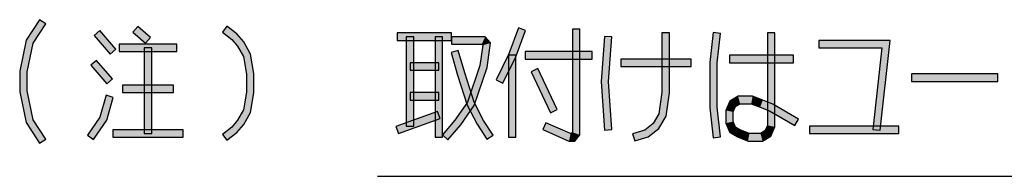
# Model space of a CAD drawing. Header units: millimetres. Extents: x 60 to 816, y 67 to 560.
# Tile 38 of 49: x 642 to 695, y 86 to 94. Entities that reach past the tile are written whole.
import ezdxf

# ---------------------------------------------------------------- set-up
doc = ezdxf.new("R2010")
doc.units = ezdxf.units.MM
doc.header["$LTSCALE"] = 0.327195
doc.layers.add('ALL_NOTE', color=7, linetype='Continuous')

msp = doc.modelspace()

# ---------------------------------------------------------------- hatches: boundary and pattern name
at = {"layer": 'ALL_NOTE', "linetype": 'Continuous', "lineweight": 25}
h = msp.add_hatch(color=2, dxfattribs=at)
h.dxf.hatch_style = 1
h.paths.add_polyline_path([(642.834, 93.027), (643.542, 94.124), (643.878, 93.908), (643.21, 92.872)])
h = msp.add_hatch(color=2, dxfattribs=at)
h.dxf.hatch_style = 1
h.paths.add_polyline_path([(647.342, 92.286), (646.482, 93.286), (646.786, 93.546), (647.646, 92.546)])
h = msp.add_hatch(color=2, dxfattribs=at)
h.dxf.hatch_style = 1
h.paths.add_polyline_path([(649.255, 92.865), (648.567, 93.465), (648.83, 93.767), (649.517, 93.167)])
h = msp.add_hatch(color=2, dxfattribs=at)
h.dxf.hatch_style = 1
h.paths.add_polyline_path([(653.892, 93.07), (653.392, 93.458), (653.637, 93.774), (654.169, 93.362)])
h = msp.add_hatch(color=2, dxfattribs=at)
h.dxf.hatch_style = 1
h.paths.add_polyline_path([(654.21, 92.7), (653.892, 93.07), (654.169, 93.362), (654.538, 92.932)])
h = msp.add_hatch(color=2, dxfattribs=at)
h.dxf.hatch_style = 1
h.paths.add_polyline_path([(665.726, 93.016), (662.802, 93.016), (662.802, 93.416), (665.726, 93.416)])
h = msp.add_hatch(color=2, dxfattribs=at)
h.dxf.hatch_style = 1
h.paths.add_polyline_path([(668.81, 92.295), (669.322, 93.685), (669.698, 93.547), (669.178, 92.137)])
h = msp.add_hatch(color=2, dxfattribs=at)
h.dxf.hatch_style = 1
h.paths.add_polyline_path([(672.234, 88.09), (672.234, 93.616), (672.634, 93.616), (672.634, 87.942)])
h = msp.add_hatch(color=2, dxfattribs=at)
h.dxf.hatch_style = 1
h.paths.add_polyline_path([(677.05, 90.23), (677.05, 93.416), (677.45, 93.416), (677.45, 90.202)])
h = msp.add_hatch(color=2, dxfattribs=at)
h.dxf.hatch_style = 1
h.paths.add_polyline_path([(679.63, 91.827), (679.803, 93.437), (680.201, 93.395), (680.03, 91.805)])
h = msp.add_hatch(color=2, dxfattribs=at)
h.dxf.hatch_style = 1
h.paths.add_polyline_path([(682.726, 88.457), (682.726, 93.416), (683.126, 93.416), (683.126, 88.375)])
h = msp.add_hatch(color=2, dxfattribs=at)
h.dxf.hatch_style = 1
h.paths.add_polyline_path([(642.478, 91.371), (642.834, 93.027), (643.21, 92.872), (642.878, 91.328)])
h = msp.add_hatch(color=2, dxfattribs=at)
h.dxf.hatch_style = 1
h.paths.add_polyline_path([(650.934, 92.416), (647.838, 92.416), (647.838, 92.816), (650.934, 92.816)])
h = msp.add_hatch(color=2, dxfattribs=at)
h.dxf.hatch_style = 1
h.paths.add_polyline_path([(654.527, 92.147), (654.21, 92.7), (654.538, 92.932), (654.909, 92.285)])
h = msp.add_hatch(color=2, dxfattribs=at)
h.dxf.hatch_style = 1
h.paths.add_polyline_path([(663.29, 88.416), (663.29, 93.216), (663.69, 93.216), (663.69, 88.416)])
h = msp.add_hatch(color=2, dxfattribs=at)
h.dxf.hatch_style = 1
h.paths.add_polyline_path([(664.838, 87.816), (664.838, 93.216), (665.238, 93.216), (665.238, 87.816)])
h = msp.add_hatch(color=2, dxfattribs=at)
h.dxf.hatch_style = 1
h.paths.add_polyline_path([(667.354, 92.816), (665.726, 92.816), (665.726, 93.216), (667.538, 93.216)])
h = msp.add_hatch(color=2, dxfattribs=at)
h.dxf.hatch_style = 1
h.paths.add_polyline_path([(667.251, 91.663), (667.407, 92.755), (667.829, 92.878), (667.641, 91.569)])
h = msp.add_hatch(color=2, dxfattribs=at)
h.dxf.hatch_style = 1
h.paths.add_polyline_path([(667.407, 92.755), (667.354, 92.816), (667.538, 93.216), (667.829, 92.878)])
h = msp.add_hatch(color=2, dxfattribs=at)
h.dxf.hatch_style = 1
h.paths.add_polyline_path([(673.782, 90.817), (673.955, 93.23), (674.354, 93.202), (674.183, 90.816)])
h = msp.add_hatch(color=2, dxfattribs=at)
h.dxf.hatch_style = 1
h.paths.add_polyline_path([(688.894, 92.616), (685.506, 92.616), (685.506, 93.016), (689.342, 93.016)])
h = msp.add_hatch(color=2, dxfattribs=at)
h.dxf.hatch_style = 1
h.paths.add_polyline_path([(688.403, 88.238), (688.894, 92.616), (689.342, 93.016), (688.801, 88.194)])
h = msp.add_hatch(color=2, dxfattribs=at)
h.dxf.hatch_style = 1
h.paths.add_polyline_path([(649.186, 88.016), (649.186, 92.616), (649.586, 92.616), (649.586, 88.016)])
h = msp.add_hatch(color=2, dxfattribs=at)
h.dxf.hatch_style = 1
h.paths.add_polyline_path([(654.69, 91.199), (654.527, 92.147), (654.909, 92.285), (655.09, 91.233)])
h = msp.add_hatch(color=2, dxfattribs=at)
h.dxf.hatch_style = 1
h.paths.add_polyline_path([(666.051, 91.158), (665.706, 92.361), (666.09, 92.471), (666.433, 91.274)])
h = msp.add_hatch(color=2, dxfattribs=at)
h.dxf.hatch_style = 1
h.paths.add_polyline_path([(668.127, 90.904), (668.81, 92.295), (669.178, 92.137), (668.486, 90.728)])
h = msp.add_hatch(color=2, dxfattribs=at)
h.dxf.hatch_style = 1
h.paths.add_polyline_path([(673.294, 92.016), (669.682, 92.016), (669.682, 92.416), (673.294, 92.416)])
h = msp.add_hatch(color=2, dxfattribs=at)
h.dxf.hatch_style = 1
h.paths.add_polyline_path([(647.17, 90.686), (646.31, 91.686), (646.614, 91.946), (647.474, 90.946)])
h = msp.add_hatch(color=2, dxfattribs=at)
h.dxf.hatch_style = 1
h.paths.add_polyline_path([(665.038, 91.416), (663.49, 91.416), (663.49, 91.816), (665.038, 91.816)])
h = msp.add_hatch(color=2, dxfattribs=at)
h.dxf.hatch_style = 1
h.paths.add_polyline_path([(668.794, 87.816), (668.794, 92.216), (669.194, 92.216), (669.194, 87.816)])
h = msp.add_hatch(color=2, dxfattribs=at)
h.dxf.hatch_style = 1
h.paths.add_polyline_path([(678.626, 91.616), (674.842, 91.616), (674.842, 92.016), (678.626, 92.016)])
h = msp.add_hatch(color=2, dxfattribs=at)
h.dxf.hatch_style = 1
h.paths.add_polyline_path([(679.63, 89.405), (679.63, 91.827), (680.03, 91.805), (680.03, 89.427)])
h = msp.add_hatch(color=2, dxfattribs=at)
h.dxf.hatch_style = 1
h.paths.add_polyline_path([(684.13, 91.816), (680.69, 91.816), (680.69, 92.216), (684.13, 92.216)])
h = msp.add_hatch(color=2, dxfattribs=at)
h.dxf.hatch_style = 1
h.paths.add_polyline_path([(642.478, 90.261), (642.478, 91.371), (642.878, 91.328), (642.878, 90.304)])
h = msp.add_hatch(color=2, dxfattribs=at)
h.dxf.hatch_style = 1
h.paths.add_polyline_path([(654.69, 90.233), (654.69, 91.199), (655.09, 91.233), (655.09, 90.199)])
h = msp.add_hatch(color=2, dxfattribs=at)
h.dxf.hatch_style = 1
h.paths.add_polyline_path([(666.573, 89.539), (666.051, 91.158), (666.433, 91.274), (666.943, 89.693)])
h = msp.add_hatch(color=2, dxfattribs=at)
h.dxf.hatch_style = 1
h.paths.add_polyline_path([(666.578, 89.707), (667.251, 91.663), (667.641, 91.569), (666.938, 89.525)])
h = msp.add_hatch(color=2, dxfattribs=at)
h.dxf.hatch_style = 1
h.paths.add_polyline_path([(671.049, 89.131), (670.017, 91.331), (670.379, 91.501), (671.411, 89.301)])
h = msp.add_hatch(color=2, dxfattribs=at)
h.dxf.hatch_style = 1
h.paths.add_polyline_path([(695.138, 90.816), (690.494, 90.816), (690.494, 91.216), (695.138, 91.216)])
h = msp.add_hatch(color=2, dxfattribs=at)
h.dxf.hatch_style = 1
h.paths.add_polyline_path([(673.954, 88.203), (673.782, 90.817), (674.183, 90.816), (674.354, 88.229)])
h = msp.add_hatch(color=2, dxfattribs=at)
h.dxf.hatch_style = 1
h.paths.add_polyline_path([(642.834, 88.605), (642.478, 90.261), (642.878, 90.304), (643.21, 88.76)])
h = msp.add_hatch(color=2, dxfattribs=at)
h.dxf.hatch_style = 1
h.paths.add_polyline_path([(650.762, 90.216), (648.01, 90.216), (648.01, 90.616), (650.762, 90.616)])
h = msp.add_hatch(color=2, dxfattribs=at)
h.dxf.hatch_style = 1
h.paths.add_polyline_path([(654.527, 89.285), (654.69, 90.233), (655.09, 90.199), (654.909, 89.147)])
h = msp.add_hatch(color=2, dxfattribs=at)
h.dxf.hatch_style = 1
h.paths.add_polyline_path([(665.038, 89.816), (663.49, 89.816), (663.49, 90.216), (665.038, 90.216)])
h = msp.add_hatch(color=2, dxfattribs=at)
h.dxf.hatch_style = 1
h.paths.add_polyline_path([(676.885, 89.082), (677.05, 90.23), (677.45, 90.202), (677.271, 88.95)])
h = msp.add_hatch(color=2, dxfattribs=at)
h.dxf.hatch_style = 1
h.paths.add_polyline_path([(647.514, 89.961), (647.161, 88.73), (646.795, 88.903), (647.13, 90.071)])
h = msp.add_hatch(color=2, dxfattribs=at)
h.dxf.hatch_style = 1
h.paths.add_polyline_path([(665.911, 88.738), (666.578, 89.707), (666.938, 89.525), (666.229, 88.494)])
h = msp.add_hatch(color=2, dxfattribs=at)
h.dxf.hatch_style = 1
h.paths.add_polyline_path([(667.101, 88.516), (666.573, 89.539), (666.943, 89.693), (667.447, 88.716)])
h = msp.add_hatch(color=2, dxfattribs=at)
h.dxf.hatch_style = 1
h.paths.add_polyline_path([(681.02, 89.476), (680.89, 89.175), (680.49, 89.257), (680.704, 89.756)])
h = msp.add_hatch(color=2, dxfattribs=at)
h.dxf.hatch_style = 1
h.paths.add_polyline_path([(681.26, 89.616), (681.02, 89.476), (680.704, 89.756), (681.152, 90.016)])
h = msp.add_hatch(color=2, dxfattribs=at)
h.dxf.hatch_style = 1
h.paths.add_polyline_path([(681.857, 89.616), (681.26, 89.616), (681.152, 90.016), (681.931, 90.016)])
h = msp.add_hatch(color=2, dxfattribs=at)
h.dxf.hatch_style = 1
h.paths.add_polyline_path([(682.338, 89.43), (681.857, 89.616), (681.931, 90.016), (682.482, 89.803)])
h = msp.add_hatch(color=2, dxfattribs=at)
h.dxf.hatch_style = 1
h.paths.add_polyline_path([(682.839, 89.235), (682.338, 89.43), (682.482, 89.803), (683.013, 89.597)])
h = msp.add_hatch(color=2, dxfattribs=at)
h.dxf.hatch_style = 1
h.paths.add_polyline_path([(684.201, 88.443), (682.839, 89.235), (683.013, 89.597), (684.403, 88.789)])
h = msp.add_hatch(color=2, dxfattribs=at)
h.dxf.hatch_style = 1
h.paths.add_polyline_path([(654.21, 88.732), (654.527, 89.285), (654.909, 89.147), (654.538, 88.5)])
h = msp.add_hatch(color=2, dxfattribs=at)
h.dxf.hatch_style = 1
h.paths.add_polyline_path([(665.105, 88.828), (662.869, 88.028), (662.735, 88.404), (664.971, 89.204)])
h = msp.add_hatch(color=2, dxfattribs=at)
h.dxf.hatch_style = 1
h.paths.add_polyline_path([(676.58, 88.55), (676.885, 89.082), (677.271, 88.95), (676.888, 88.282)])
h = msp.add_hatch(color=2, dxfattribs=at)
h.dxf.hatch_style = 1
h.paths.add_polyline_path([(679.803, 87.795), (679.63, 89.405), (680.03, 89.427), (680.201, 87.837)])
h = msp.add_hatch(color=2, dxfattribs=at)
h.dxf.hatch_style = 1
h.paths.add_polyline_path([(680.89, 89.175), (680.89, 88.657), (680.49, 88.575), (680.49, 89.257)])
h = msp.add_hatch(color=2, dxfattribs=at)
h.dxf.hatch_style = 1
h.paths.add_polyline_path([(643.542, 87.508), (642.834, 88.605), (643.21, 88.76), (643.878, 87.724)])
h = msp.add_hatch(color=2, dxfattribs=at)
h.dxf.hatch_style = 1
h.paths.add_polyline_path([(647.161, 88.73), (646.455, 87.703), (646.125, 87.929), (646.795, 88.903)])
h = msp.add_hatch(color=2, dxfattribs=at)
h.dxf.hatch_style = 1
h.paths.add_polyline_path([(653.892, 88.362), (654.21, 88.732), (654.538, 88.5), (654.169, 88.07)])
h = msp.add_hatch(color=2, dxfattribs=at)
h.dxf.hatch_style = 1
h.paths.add_polyline_path([(665.23, 87.946), (665.911, 88.738), (666.229, 88.494), (665.534, 87.686)])
h = msp.add_hatch(color=2, dxfattribs=at)
h.dxf.hatch_style = 1
h.paths.add_polyline_path([(667.622, 87.708), (667.101, 88.516), (667.447, 88.716), (667.958, 87.924)])
h = msp.add_hatch(color=2, dxfattribs=at)
h.dxf.hatch_style = 1
h.paths.add_polyline_path([(670.794, 88.599), (672.132, 88.016), (672.048, 87.616), (670.634, 88.233)])
h = msp.add_hatch(color=2, dxfattribs=at)
h.dxf.hatch_style = 1
h.paths.add_polyline_path([(676.126, 88.197), (676.58, 88.55), (676.888, 88.282), (676.31, 87.835)])
h = msp.add_hatch(color=2, dxfattribs=at)
h.dxf.hatch_style = 1
h.paths.add_polyline_path([(680.89, 88.657), (681.02, 88.356), (680.704, 88.076), (680.49, 88.575)])
h = msp.add_hatch(color=2, dxfattribs=at)
h.dxf.hatch_style = 1
h.paths.add_polyline_path([(651.278, 87.816), (647.494, 87.816), (647.494, 88.216), (651.278, 88.216)])
h = msp.add_hatch(color=2, dxfattribs=at)
h.dxf.hatch_style = 1
h.paths.add_polyline_path([(653.392, 87.974), (653.892, 88.362), (654.169, 88.07), (653.637, 87.658)])
h = msp.add_hatch(color=2, dxfattribs=at)
h.dxf.hatch_style = 1
h.paths.add_polyline_path([(672.132, 88.016), (672.17, 88.016), (672.354, 87.616), (672.048, 87.616)])
h = msp.add_hatch(color=2, dxfattribs=at)
h.dxf.hatch_style = 1
h.paths.add_polyline_path([(672.17, 88.016), (672.234, 88.09), (672.634, 87.942), (672.354, 87.616)])
h = msp.add_hatch(color=2, dxfattribs=at)
h.dxf.hatch_style = 1
h.paths.add_polyline_path([(675.474, 88.008), (676.126, 88.197), (676.31, 87.835), (675.586, 87.624)])
h = msp.add_hatch(color=2, dxfattribs=at)
h.dxf.hatch_style = 1
h.paths.add_polyline_path([(681.02, 88.356), (681.293, 88.197), (681.119, 87.835), (680.704, 88.076)])
h = msp.add_hatch(color=2, dxfattribs=at)
h.dxf.hatch_style = 1
h.paths.add_polyline_path([(681.293, 88.197), (681.759, 88.016), (681.685, 87.616), (681.119, 87.835)])
h = msp.add_hatch(color=2, dxfattribs=at)
h.dxf.hatch_style = 1
h.paths.add_polyline_path([(681.759, 88.016), (682.356, 88.016), (682.464, 87.616), (681.685, 87.616)])
h = msp.add_hatch(color=2, dxfattribs=at)
h.dxf.hatch_style = 1
h.paths.add_polyline_path([(682.356, 88.016), (682.596, 88.156), (682.912, 87.876), (682.464, 87.616)])
h = msp.add_hatch(color=2, dxfattribs=at)
h.dxf.hatch_style = 1
h.paths.add_polyline_path([(682.596, 88.156), (682.726, 88.457), (683.126, 88.375), (682.912, 87.876)])
h = msp.add_hatch(color=2, dxfattribs=at)
h.dxf.hatch_style = 1
h.paths.add_polyline_path([(689.806, 88.016), (684.99, 88.016), (684.99, 88.416), (689.806, 88.416)])

# ---------------------------------------------------------------- linework, layer by layer
at = {"color": 2, "linetype": 'Continuous', "lineweight": 25}
msp.add_line((661.741, 85.726), (814.058, 85.726), dxfattribs=at)
at = {"layer": 'ALL_NOTE', "color": 2, "linetype": 'Continuous', "lineweight": 25}
for p, q in [((643.542, 94.124), (642.834, 93.027)), ((643.21, 92.872), (643.878, 93.908)), ((643.878, 93.908), (643.542, 94.124)), ((646.786, 93.546), (646.482, 93.286)), ((647.646, 92.546), (646.786, 93.546)), ((648.83, 93.767), (648.567, 93.465)), ((648.567, 93.465), (649.255, 92.865)), ((649.517, 93.167), (648.83, 93.767)), ((653.637, 93.774), (653.392, 93.458)), ((653.392, 93.458), (653.892, 93.07)), ((654.169, 93.362), (653.637, 93.774)), ((654.538, 92.932), (654.169, 93.362)), ((665.726, 93.416), (662.802, 93.416)), ((662.802, 93.416), (662.802, 93.016)), ((665.726, 93.016), (665.726, 93.416)), ((669.322, 93.685), (668.81, 92.295)), ((669.178, 92.137), (669.698, 93.547)), ((669.698, 93.547), (669.322, 93.685)), ((672.234, 93.616), (672.234, 88.09)), ((672.634, 93.616), (672.234, 93.616)), ((672.634, 87.942), (672.634, 93.616)), ((677.05, 93.416), (677.05, 90.23)), ((677.45, 93.416), (677.05, 93.416)), ((677.45, 90.202), (677.45, 93.416)), ((679.803, 93.437), (679.63, 91.827)), ((680.201, 93.395), (679.803, 93.437)), ((680.03, 91.805), (680.201, 93.395)), ((682.726, 93.416), (682.726, 88.457)), ((683.126, 93.416), (682.726, 93.416)), ((683.126, 88.375), (683.126, 93.416)), ((642.834, 93.027), (642.478, 91.371)), ((642.878, 91.328), (643.21, 92.872)), ((646.482, 93.286), (647.342, 92.286)), ((650.934, 92.816), (647.838, 92.816)), ((647.838, 92.816), (647.838, 92.416)), ((649.255, 92.865), (649.517, 93.167)), ((650.934, 92.416), (650.934, 92.816)), ((653.892, 93.07), (654.21, 92.7)), ((654.909, 92.285), (654.538, 92.932)), ((662.802, 93.016), (665.726, 93.016)), ((663.29, 93.216), (663.29, 88.416)), ((663.69, 93.216), (663.29, 93.216)), ((663.69, 88.416), (663.69, 93.216)), ((664.838, 93.216), (664.838, 87.816)), ((665.238, 93.216), (664.838, 93.216)), ((665.238, 87.816), (665.238, 93.216)), ((667.538, 93.216), (665.726, 93.216)), ((665.726, 93.216), (665.726, 92.816)), ((665.726, 92.816), (667.354, 92.816)), ((667.354, 92.816), (667.407, 92.755)), ((667.829, 92.878), (667.538, 93.216)), ((667.641, 91.569), (667.829, 92.878)), ((673.955, 93.23), (673.782, 90.817)), ((674.354, 93.202), (673.955, 93.23)), ((674.183, 90.816), (674.354, 93.202)), ((689.342, 93.016), (685.506, 93.016)), ((685.506, 93.016), (685.506, 92.616)), ((688.801, 88.194), (689.342, 93.016)), ((647.342, 92.286), (647.646, 92.546)), ((647.838, 92.416), (650.934, 92.416)), ((649.186, 92.616), (649.186, 88.016)), ((649.586, 92.616), (649.186, 92.616)), ((649.586, 88.016), (649.586, 92.616)), ((654.21, 92.7), (654.527, 92.147)), ((655.09, 91.233), (654.909, 92.285)), ((666.09, 92.471), (665.706, 92.361)), ((665.706, 92.361), (666.051, 91.158)), ((666.433, 91.274), (666.09, 92.471)), ((667.407, 92.755), (667.251, 91.663)), ((668.81, 92.295), (668.127, 90.904)), ((673.294, 92.416), (669.682, 92.416)), ((669.682, 92.416), (669.682, 92.016)), ((673.294, 92.016), (673.294, 92.416)), ((685.506, 92.616), (688.894, 92.616)), ((688.894, 92.616), (688.403, 88.238)), ((646.614, 91.946), (646.31, 91.686)), ((647.474, 90.946), (646.614, 91.946)), ((654.527, 92.147), (654.69, 91.199)), ((665.038, 91.816), (663.49, 91.816)), ((663.49, 91.816), (663.49, 91.416)), ((665.038, 91.416), (665.038, 91.816)), ((668.486, 90.728), (669.178, 92.137)), ((668.794, 92.216), (668.794, 87.816)), ((669.194, 92.216), (668.794, 92.216)), ((669.194, 87.816), (669.194, 92.216)), ((669.682, 92.016), (673.294, 92.016)), ((678.626, 92.016), (674.842, 92.016)), ((674.842, 92.016), (674.842, 91.616)), ((678.626, 91.616), (678.626, 92.016)), ((679.63, 91.827), (679.63, 89.405)), ((680.03, 89.427), (680.03, 91.805)), ((684.13, 92.216), (680.69, 92.216)), ((680.69, 92.216), (680.69, 91.816)), ((680.69, 91.816), (684.13, 91.816)), ((684.13, 91.816), (684.13, 92.216)), ((642.478, 91.371), (642.478, 90.261)), ((642.878, 90.304), (642.878, 91.328)), ((646.31, 91.686), (647.17, 90.686)), ((654.69, 91.199), (654.69, 90.233)), ((655.09, 90.199), (655.09, 91.233)), ((663.49, 91.416), (665.038, 91.416)), ((666.943, 89.693), (666.433, 91.274)), ((667.251, 91.663), (666.578, 89.707)), ((666.938, 89.525), (667.641, 91.569)), ((670.379, 91.501), (670.017, 91.331)), ((670.017, 91.331), (671.049, 89.131)), ((671.411, 89.301), (670.379, 91.501)), ((674.842, 91.616), (678.626, 91.616)), ((695.138, 91.216), (690.494, 91.216)), ((690.494, 91.216), (690.494, 90.816)), ((695.138, 90.816), (695.138, 91.216)), ((647.17, 90.686), (647.474, 90.946)), ((666.051, 91.158), (666.573, 89.539)), ((668.127, 90.904), (668.486, 90.728)), ((673.782, 90.817), (673.954, 88.203)), ((674.354, 88.229), (674.183, 90.816)), ((690.494, 90.816), (695.138, 90.816)), ((642.478, 90.261), (642.834, 88.605)), ((643.21, 88.76), (642.878, 90.304)), ((650.762, 90.616), (648.01, 90.616)), ((648.01, 90.616), (648.01, 90.216)), ((648.01, 90.216), (650.762, 90.216)), ((650.762, 90.216), (650.762, 90.616)), ((654.69, 90.233), (654.527, 89.285)), ((654.909, 89.147), (655.09, 90.199)), ((665.038, 90.216), (663.49, 90.216)), ((663.49, 90.216), (663.49, 89.816)), ((665.038, 89.816), (665.038, 90.216)), ((677.05, 90.23), (676.885, 89.082)), ((677.271, 88.95), (677.45, 90.202)), ((647.13, 90.071), (646.795, 88.903)), ((647.514, 89.961), (647.13, 90.071)), ((647.161, 88.73), (647.514, 89.961)), ((663.49, 89.816), (665.038, 89.816)), ((666.578, 89.707), (665.911, 88.738)), ((667.447, 88.716), (666.943, 89.693)), ((680.704, 89.756), (680.49, 89.257)), ((681.152, 90.016), (680.704, 89.756)), ((681.02, 89.476), (681.26, 89.616)), ((681.931, 90.016), (681.152, 90.016)), ((681.26, 89.616), (681.857, 89.616)), ((681.857, 89.616), (682.338, 89.43)), ((682.482, 89.803), (681.931, 90.016)), ((683.013, 89.597), (682.482, 89.803)), ((684.403, 88.789), (683.013, 89.597)), ((654.527, 89.285), (654.21, 88.732)), ((654.538, 88.5), (654.909, 89.147)), ((664.971, 89.204), (662.735, 88.404)), ((665.105, 88.828), (664.971, 89.204)), ((666.229, 88.494), (666.938, 89.525)), ((666.573, 89.539), (667.101, 88.516)), ((671.049, 89.131), (671.411, 89.301)), ((676.885, 89.082), (676.58, 88.55)), ((679.63, 89.405), (679.803, 87.795)), ((680.201, 87.837), (680.03, 89.427)), ((680.49, 89.257), (680.49, 88.575)), ((680.89, 89.175), (681.02, 89.476)), ((680.89, 88.657), (680.89, 89.175)), ((682.338, 89.43), (682.839, 89.235)), ((682.839, 89.235), (684.201, 88.443)), ((642.834, 88.605), (643.542, 87.508)), ((643.878, 87.724), (643.21, 88.76)), ((646.795, 88.903), (646.125, 87.929)), ((646.455, 87.703), (647.161, 88.73)), ((654.21, 88.732), (653.892, 88.362)), ((662.869, 88.028), (665.105, 88.828)), ((665.911, 88.738), (665.23, 87.946)), ((667.958, 87.924), (667.447, 88.716)), ((670.794, 88.599), (670.634, 88.233)), ((672.132, 88.016), (670.794, 88.599)), ((676.58, 88.55), (676.126, 88.197)), ((676.888, 88.282), (677.271, 88.95)), ((680.49, 88.575), (680.704, 88.076)), ((681.02, 88.356), (680.89, 88.657)), ((684.201, 88.443), (684.403, 88.789)), ((651.278, 88.216), (647.494, 88.216)), ((647.494, 88.216), (647.494, 87.816)), ((649.186, 88.016), (649.586, 88.016)), ((651.278, 87.816), (651.278, 88.216)), ((653.892, 88.362), (653.392, 87.974)), ((653.637, 87.658), (654.169, 88.07)), ((654.169, 88.07), (654.538, 88.5)), ((662.735, 88.404), (662.869, 88.028)), ((663.29, 88.416), (663.69, 88.416)), ((665.534, 87.686), (666.229, 88.494)), ((667.101, 88.516), (667.622, 87.708)), ((670.634, 88.233), (672.048, 87.616)), ((672.17, 88.016), (672.132, 88.016)), ((672.234, 88.09), (672.17, 88.016)), ((673.954, 88.203), (674.354, 88.229)), ((676.126, 88.197), (675.474, 88.008)), ((675.474, 88.008), (675.586, 87.624)), ((676.31, 87.835), (676.888, 88.282)), ((680.704, 88.076), (681.119, 87.835)), ((681.293, 88.197), (681.02, 88.356)), ((681.759, 88.016), (681.293, 88.197)), ((682.356, 88.016), (681.759, 88.016)), ((682.596, 88.156), (682.356, 88.016)), ((682.726, 88.457), (682.596, 88.156)), ((682.912, 87.876), (683.126, 88.375)), ((689.806, 88.416), (684.99, 88.416)), ((684.99, 88.416), (684.99, 88.016)), ((684.99, 88.016), (689.806, 88.016)), ((688.403, 88.238), (688.801, 88.194)), ((689.806, 88.016), (689.806, 88.416)), ((643.542, 87.508), (643.878, 87.724)), ((646.125, 87.929), (646.455, 87.703)), ((647.494, 87.816), (651.278, 87.816)), ((653.392, 87.974), (653.637, 87.658)), ((664.838, 87.816), (665.238, 87.816)), ((665.23, 87.946), (665.534, 87.686)), ((667.622, 87.708), (667.958, 87.924)), ((668.794, 87.816), (669.194, 87.816)), ((672.048, 87.616), (672.354, 87.616)), ((672.354, 87.616), (672.634, 87.942)), ((675.586, 87.624), (676.31, 87.835)), ((679.803, 87.795), (680.201, 87.837)), ((681.119, 87.835), (681.685, 87.616)), ((681.685, 87.616), (682.464, 87.616)), ((682.464, 87.616), (682.912, 87.876))]:
    msp.add_line(p, q, dxfattribs=at)

doc.saveas('drawing.dxf')
